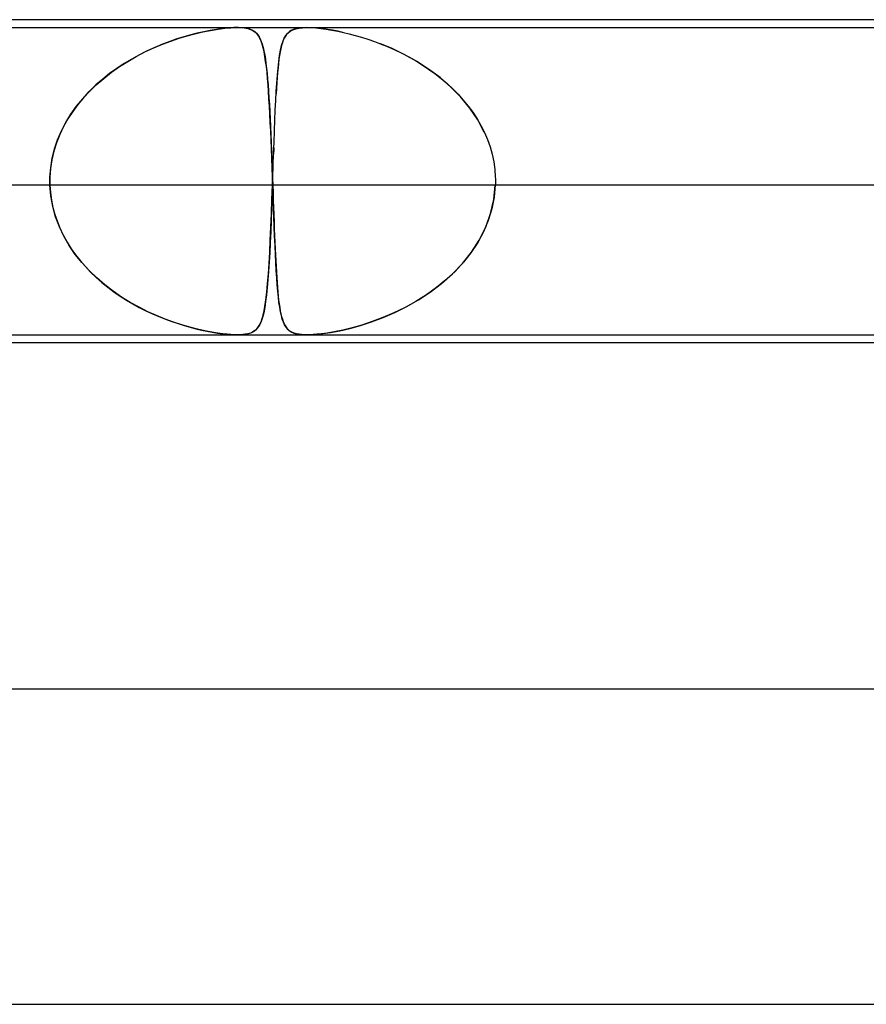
# Model space of a CAD drawing. Header units: millimetres. Extents: x -385 to 385, y -2 to 250.
# Tile 30 of 84: x -122 to -111, y 238 to 250. Entities that reach past the tile are written whole.
import ezdxf

# ---------------------------------------------------------------- set-up
doc = ezdxf.new("R2010")
doc.units = ezdxf.units.MM
doc.layers.add('HIDDEN', color=7, linetype='Continuous')
doc.layers.add('THICK', color=7, linetype='Continuous')

msp = doc.modelspace()

# ---------------------------------------------------------------- linework, layer by layer
at = {"layer": 'HIDDEN'}
for p, q in [((-125.376, 249.9), (-105.624, 249.9)), ((-119.499, 249.877), (-119.579, 249.863)), ((-119.573, 249.864), (-119.477, 249.88)), ((-119.422, 249.887), (-119.499, 249.877)), ((-119.477, 249.88), (-119.391, 249.891)), ((-119.348, 249.895), (-119.422, 249.887)), ((-119.391, 249.891), (-119.317, 249.897)), ((-119.28, 249.899), (-119.348, 249.895)), ((-119.317, 249.897), (-119.253, 249.9)), ((-119.219, 249.9), (-119.28, 249.899)), ((-119.253, 249.9), (-119.195, 249.899)), ((-119.166, 249.897), (-119.219, 249.9)), ((-119.195, 249.899), (-119.145, 249.895)), ((-119.119, 249.891), (-119.166, 249.897)), ((-119.145, 249.895), (-119.102, 249.887)), ((-119.076, 249.88), (-119.119, 249.891)), ((-119.102, 249.887), (-119.067, 249.877)), ((-119.039, 249.864), (-119.076, 249.88)), ((-119.067, 249.877), (-119.037, 249.863)), ((-118.523, 249.876), (-118.55, 249.863)), ((-118.53, 249.873), (-118.491, 249.886)), ((-118.491, 249.886), (-118.523, 249.876)), ((-118.491, 249.886), (-118.45, 249.894)), ((-118.454, 249.893), (-118.491, 249.886)), ((-118.409, 249.898), (-118.454, 249.893)), ((-118.45, 249.894), (-118.405, 249.898)), ((-118.359, 249.9), (-118.409, 249.898)), ((-118.405, 249.898), (-118.356, 249.9)), ((-118.356, 249.9), (-118.3, 249.899)), ((-118.3, 249.899), (-118.239, 249.895)), ((-118.239, 249.895), (-118.173, 249.888)), ((-118.187, 249.89), (-118.231, 249.894)), ((-118.137, 249.884), (-118.187, 249.89)), ((-118.173, 249.888), (-118.105, 249.879)), ((-118.083, 249.876), (-118.137, 249.884)), ((-118.105, 249.879), (-118.033, 249.867)), ((-118.024, 249.866), (-118.083, 249.876)), ((-120, 249.755), (-120.091, 249.723)), ((-120.076, 249.729), (-119.972, 249.764)), ((-119.911, 249.783), (-120, 249.755)), ((-119.972, 249.764), (-119.871, 249.795)), ((-119.826, 249.807), (-119.911, 249.783)), ((-119.871, 249.795), (-119.772, 249.821)), ((-119.744, 249.828), (-119.826, 249.807)), ((-119.772, 249.821), (-119.672, 249.844)), ((-119.661, 249.847), (-119.744, 249.828)), ((-119.672, 249.844), (-119.573, 249.864)), ((-119.579, 249.863), (-119.661, 249.847)), ((-119.009, 249.844), (-119.039, 249.864)), ((-119.037, 249.863), (-119.012, 249.847)), ((-119.012, 249.847), (-118.991, 249.828)), ((-118.984, 249.821), (-119.009, 249.844)), ((-118.991, 249.828), (-118.973, 249.807)), ((-118.964, 249.795), (-118.984, 249.821)), ((-118.973, 249.807), (-118.957, 249.783)), ((-118.947, 249.764), (-118.964, 249.795)), ((-118.957, 249.783), (-118.942, 249.755)), ((-118.931, 249.729), (-118.947, 249.764)), ((-118.942, 249.755), (-118.929, 249.723)), ((-118.657, 249.721), (-118.639, 249.764)), ((-118.638, 249.766), (-118.651, 249.738)), ((-118.639, 249.764), (-118.619, 249.8)), ((-118.624, 249.791), (-118.638, 249.766)), ((-118.609, 249.812), (-118.624, 249.791)), ((-118.619, 249.8), (-118.594, 249.83)), ((-118.592, 249.831), (-118.609, 249.812)), ((-118.594, 249.83), (-118.565, 249.854)), ((-118.573, 249.848), (-118.592, 249.831)), ((-118.55, 249.863), (-118.573, 249.848)), ((-118.565, 249.854), (-118.53, 249.873)), ((-118.033, 249.867), (-117.96, 249.854)), ((-117.959, 249.854), (-118.024, 249.866)), ((-117.96, 249.854), (-117.887, 249.838)), ((-117.893, 249.839), (-117.959, 249.854)), ((-117.887, 249.838), (-117.813, 249.821)), ((-117.813, 249.821), (-117.737, 249.801)), ((-117.737, 249.801), (-117.659, 249.778)), ((-117.659, 249.778), (-117.577, 249.752)), ((-117.577, 249.752), (-117.494, 249.723)), ((-120.406, 249.59), (-120.294, 249.642)), ((-120.281, 249.648), (-120.378, 249.603)), ((-120.294, 249.642), (-120.184, 249.688)), ((-120.185, 249.688), (-120.281, 249.648)), ((-120.091, 249.723), (-120.185, 249.688)), ((-120.184, 249.688), (-120.076, 249.729)), ((-118.917, 249.688), (-118.931, 249.729)), ((-118.929, 249.723), (-118.917, 249.688)), ((-118.905, 249.642), (-118.917, 249.688)), ((-118.917, 249.688), (-118.906, 249.648)), ((-118.906, 249.648), (-118.896, 249.603)), ((-118.893, 249.59), (-118.905, 249.642)), ((-118.681, 249.632), (-118.69, 249.59)), ((-118.686, 249.613), (-118.672, 249.671)), ((-118.672, 249.671), (-118.681, 249.632)), ((-118.672, 249.671), (-118.657, 249.721)), ((-118.662, 249.706), (-118.672, 249.671)), ((-118.651, 249.738), (-118.662, 249.706)), ((-117.494, 249.723), (-117.408, 249.691)), ((-117.27, 249.633), (-117.423, 249.697)), ((-117.408, 249.691), (-117.321, 249.656)), ((-117.321, 249.656), (-117.233, 249.617)), ((-117.114, 249.558), (-117.27, 249.633)), ((-120.575, 249.5), (-120.671, 249.442)), ((-120.625, 249.471), (-120.516, 249.533)), ((-120.477, 249.554), (-120.575, 249.5)), ((-120.516, 249.533), (-120.406, 249.59)), ((-120.378, 249.603), (-120.477, 249.554)), ((-118.896, 249.603), (-118.886, 249.554)), ((-118.883, 249.533), (-118.893, 249.59)), ((-118.886, 249.554), (-118.878, 249.5)), ((-118.874, 249.471), (-118.883, 249.533)), ((-118.878, 249.5), (-118.87, 249.442)), ((-118.708, 249.47), (-118.697, 249.546)), ((-118.698, 249.544), (-118.705, 249.495)), ((-118.69, 249.59), (-118.698, 249.544)), ((-118.697, 249.546), (-118.686, 249.613)), ((-117.233, 249.617), (-117.145, 249.574)), ((-117.145, 249.574), (-117.058, 249.529)), ((-116.957, 249.471), (-117.114, 249.558)), ((-117.058, 249.529), (-116.972, 249.48)), ((-120.764, 249.38), (-120.855, 249.315)), ((-120.832, 249.332), (-120.73, 249.404)), ((-120.671, 249.442), (-120.764, 249.38)), ((-120.73, 249.404), (-120.625, 249.471)), ((-118.865, 249.404), (-118.874, 249.471)), ((-118.87, 249.442), (-118.862, 249.38)), ((-118.857, 249.332), (-118.865, 249.404)), ((-118.862, 249.38), (-118.856, 249.315)), ((-118.725, 249.294), (-118.717, 249.386)), ((-118.717, 249.387), (-118.723, 249.328)), ((-118.717, 249.386), (-118.708, 249.47)), ((-118.711, 249.443), (-118.717, 249.387)), ((-118.705, 249.495), (-118.711, 249.443)), ((-116.972, 249.48), (-116.888, 249.428)), ((-116.805, 249.373), (-116.957, 249.471)), ((-116.888, 249.428), (-116.806, 249.373)), ((-121.024, 249.174), (-120.93, 249.255)), ((-120.855, 249.315), (-120.943, 249.245)), ((-120.93, 249.255), (-120.832, 249.332)), ((-118.85, 249.255), (-118.857, 249.332)), ((-118.856, 249.315), (-118.849, 249.245)), ((-118.844, 249.174), (-118.85, 249.255)), ((-118.733, 249.195), (-118.725, 249.294)), ((-118.728, 249.266), (-118.732, 249.201)), ((-118.723, 249.328), (-118.728, 249.266)), ((-116.806, 249.373), (-116.726, 249.316)), ((-116.659, 249.264), (-116.805, 249.373)), ((-116.726, 249.316), (-116.648, 249.255)), ((-116.523, 249.145), (-116.659, 249.264)), ((-116.648, 249.255), (-116.572, 249.191)), ((-121.113, 249.088), (-121.024, 249.174)), ((-121.028, 249.171), (-121.108, 249.093)), ((-120.943, 249.245), (-121.028, 249.171)), ((-118.849, 249.245), (-118.843, 249.171)), ((-118.837, 249.088), (-118.844, 249.174)), ((-118.843, 249.171), (-118.838, 249.093)), ((-118.737, 249.132), (-118.741, 249.06)), ((-118.74, 249.088), (-118.733, 249.195)), ((-118.732, 249.201), (-118.737, 249.132)), ((-116.572, 249.191), (-116.5, 249.123)), ((-116.396, 249.016), (-116.523, 249.145)), ((-121.185, 249.01), (-121.257, 248.924)), ((-121.197, 248.996), (-121.113, 249.088)), ((-121.108, 249.093), (-121.185, 249.01)), ((-118.838, 249.093), (-118.832, 249.01)), ((-118.832, 248.996), (-118.837, 249.088)), ((-118.832, 249.01), (-118.827, 248.924)), ((-118.746, 248.974), (-118.74, 249.088)), ((-116.5, 249.123), (-116.431, 249.053)), ((-116.431, 249.053), (-116.365, 248.98)), ((-116.282, 248.877), (-116.396, 249.016)), ((-121.346, 248.801), (-121.275, 248.901)), ((-121.257, 248.924), (-121.323, 248.834)), ((-121.275, 248.901), (-121.197, 248.996)), ((-118.826, 248.901), (-118.832, 248.996)), ((-118.827, 248.924), (-118.822, 248.834)), ((-118.821, 248.801), (-118.826, 248.901)), ((-118.752, 248.852), (-118.746, 248.974)), ((-116.365, 248.98), (-116.303, 248.904)), ((-116.303, 248.904), (-116.245, 248.824)), ((-116.182, 248.728), (-116.282, 248.877)), ((-121.41, 248.696), (-121.346, 248.801)), ((-121.323, 248.834), (-121.384, 248.74)), ((-118.822, 248.834), (-118.818, 248.74)), ((-118.815, 248.696), (-118.821, 248.801)), ((-118.757, 248.723), (-118.752, 248.852)), ((-116.245, 248.824), (-116.191, 248.742)), ((-121.439, 248.643), (-121.487, 248.542)), ((-121.467, 248.587), (-121.41, 248.696)), ((-121.384, 248.74), (-121.439, 248.643)), ((-118.818, 248.74), (-118.813, 248.643)), ((-118.81, 248.587), (-118.815, 248.696)), ((-118.813, 248.643), (-118.808, 248.542)), ((-118.763, 248.588), (-118.757, 248.723)), ((-116.191, 248.742), (-116.142, 248.657)), ((-116.099, 248.57), (-116.182, 248.728)), ((-116.142, 248.657), (-116.098, 248.569)), ((-121.487, 248.542), (-121.528, 248.438)), ((-121.515, 248.474), (-121.467, 248.587)), ((-118.806, 248.474), (-118.81, 248.587)), ((-118.808, 248.542), (-118.804, 248.438)), ((-118.768, 248.446), (-118.763, 248.588)), ((-116.098, 248.569), (-116.059, 248.479)), ((-121.528, 248.438), (-121.562, 248.331)), ((-121.554, 248.359), (-121.515, 248.474)), ((-118.801, 248.359), (-118.806, 248.474)), ((-118.804, 248.438), (-118.8, 248.331)), ((-118.773, 248.3), (-118.768, 248.446)), ((-116.059, 248.479), (-116.026, 248.386)), ((-116.026, 248.386), (-116, 248.291)), ((-121.562, 248.331), (-121.587, 248.222)), ((-121.583, 248.241), (-121.554, 248.359)), ((-118.796, 248.241), (-118.801, 248.359)), ((-118.8, 248.331), (-118.796, 248.222)), ((-118.778, 248.151), (-118.773, 248.3)), ((-118.773, 248.305), (-118.774, 248.291)), ((-118.772, 248.332), (-118.773, 248.319)), ((-118.773, 248.319), (-118.773, 248.305)), ((-118.771, 248.36), (-118.772, 248.346)), ((-118.772, 248.346), (-118.772, 248.332)), ((-118.771, 248.374), (-118.771, 248.36)), ((-116, 248.291), (-115.979, 248.195)), ((-121.587, 248.222), (-121.604, 248.111)), ((-121.603, 248.121), (-121.583, 248.241)), ((-118.792, 248.121), (-118.796, 248.241)), ((-118.796, 248.222), (-118.791, 248.111)), ((-118.784, 248), (-118.778, 248.151)), ((-115.979, 248.195), (-115.966, 248.098)), ((-121.612, 248), (-121.613, 247.983)), ((-121.613, 247.983), (-121.612, 248)), ((-121.612, 248), (-121.603, 248.121)), ((-121.604, 248.111), (-121.612, 248)), ((-118.787, 248), (-118.792, 248.121)), ((-118.791, 248.111), (-118.787, 248)), ((-118.787, 247.983), (-118.787, 248)), ((-118.787, 248), (-118.787, 247.983)), ((-118.784, 247.983), (-118.784, 248)), ((-115.966, 248.098), (-115.959, 248)), ((-115.959, 248), (-115.958, 247.983)), ((-121.612, 247.9), (-133.637, 247.9)), ((-118.784, 247.9), (-130.809, 247.9)), ((-121.613, 247.983), (-121.613, 247.967)), ((-121.613, 247.967), (-121.613, 247.983)), ((-121.613, 247.967), (-121.613, 247.95)), ((-121.613, 247.95), (-121.613, 247.967)), ((-121.613, 247.95), (-121.613, 247.933)), ((-121.613, 247.933), (-121.613, 247.95)), ((-121.613, 247.933), (-121.613, 247.917)), ((-121.613, 247.917), (-121.613, 247.933)), ((-121.613, 247.917), (-121.612, 247.9)), ((-121.612, 247.9), (-121.613, 247.917)), ((-121.612, 247.9), (-121.606, 247.805)), ((-121.601, 247.765), (-121.612, 247.9)), ((-118.794, 247.717), (-118.787, 247.9)), ((-118.787, 247.9), (-118.793, 247.747)), ((-118.786, 247.967), (-118.787, 247.983)), ((-118.787, 247.983), (-118.786, 247.967)), ((-118.787, 247.917), (-118.786, 247.933)), ((-118.787, 247.9), (-118.787, 247.917)), ((-106.762, 247.9), (-118.787, 247.9)), ((-118.786, 247.95), (-118.786, 247.967)), ((-118.786, 247.967), (-118.786, 247.95)), ((-118.786, 247.933), (-118.785, 247.95)), ((-118.785, 247.933), (-118.786, 247.95)), ((-118.786, 247.95), (-118.785, 247.933)), ((-118.785, 247.967), (-118.784, 247.983)), ((-118.785, 247.95), (-118.785, 247.967)), ((-118.784, 247.917), (-118.785, 247.933)), ((-118.785, 247.933), (-118.784, 247.917)), ((-118.784, 247.9), (-118.784, 247.917)), ((-118.784, 247.917), (-118.784, 247.9)), ((-118.779, 247.765), (-118.784, 247.9)), ((-118.784, 247.9), (-118.78, 247.805)), ((-115.977, 247.717), (-115.959, 247.9)), ((-115.959, 247.9), (-115.973, 247.747)), ((-115.958, 247.917), (-115.959, 247.9)), ((-103.933, 247.9), (-115.959, 247.9)), ((-115.958, 247.983), (-115.958, 247.967)), ((-115.958, 247.967), (-115.958, 247.95)), ((-115.958, 247.95), (-115.958, 247.933)), ((-115.958, 247.933), (-115.958, 247.917)), ((-121.606, 247.805), (-121.593, 247.71)), ((-121.577, 247.63), (-121.601, 247.765)), ((-118.78, 247.805), (-118.777, 247.71)), ((-118.774, 247.63), (-118.779, 247.765)), ((-121.593, 247.71), (-121.574, 247.617)), ((-121.541, 247.499), (-121.577, 247.63)), ((-118.801, 247.539), (-118.794, 247.717)), ((-118.793, 247.747), (-118.798, 247.597)), ((-118.777, 247.71), (-118.774, 247.617)), ((-118.77, 247.499), (-118.774, 247.63)), ((-116.019, 247.539), (-115.977, 247.717)), ((-115.973, 247.747), (-116.003, 247.597)), ((-121.574, 247.617), (-121.549, 247.525)), ((-121.549, 247.525), (-121.518, 247.434)), ((-118.808, 247.367), (-118.801, 247.539)), ((-118.798, 247.597), (-118.804, 247.45)), ((-118.774, 247.617), (-118.771, 247.525)), ((-118.771, 247.525), (-118.767, 247.434)), ((-116.081, 247.367), (-116.019, 247.539)), ((-116.003, 247.597), (-116.048, 247.45)), ((-121.493, 247.372), (-121.541, 247.499)), ((-121.518, 247.434), (-121.482, 247.346)), ((-118.804, 247.45), (-118.81, 247.308)), ((-118.765, 247.372), (-118.77, 247.499)), ((-118.767, 247.434), (-118.764, 247.346)), ((-116.048, 247.45), (-116.109, 247.308)), ((-121.435, 247.25), (-121.493, 247.372)), ((-121.482, 247.346), (-121.44, 247.259)), ((-121.44, 247.259), (-121.393, 247.175)), ((-118.81, 247.308), (-118.816, 247.171)), ((-118.815, 247.203), (-118.808, 247.367)), ((-118.76, 247.25), (-118.765, 247.372)), ((-118.764, 247.346), (-118.76, 247.259)), ((-118.76, 247.259), (-118.757, 247.175)), ((-116.109, 247.308), (-116.182, 247.171)), ((-116.164, 247.203), (-116.081, 247.367)), ((-121.367, 247.133), (-121.435, 247.25)), ((-121.393, 247.175), (-121.342, 247.093)), ((-121.291, 247.021), (-121.367, 247.133)), ((-118.823, 247.049), (-118.815, 247.203)), ((-118.816, 247.171), (-118.823, 247.042)), ((-118.755, 247.133), (-118.76, 247.25)), ((-118.757, 247.175), (-118.753, 247.093)), ((-118.75, 247.021), (-118.755, 247.133)), ((-116.182, 247.171), (-116.268, 247.042)), ((-116.263, 247.049), (-116.164, 247.203)), ((-121.342, 247.093), (-121.286, 247.014)), ((-121.207, 246.916), (-121.291, 247.021)), ((-121.286, 247.014), (-121.226, 246.938)), ((-118.831, 246.905), (-118.823, 247.049)), ((-118.823, 247.042), (-118.83, 246.92)), ((-118.753, 247.093), (-118.75, 247.014)), ((-118.745, 246.916), (-118.75, 247.021)), ((-118.75, 247.014), (-118.746, 246.938)), ((-116.377, 246.905), (-116.263, 247.049)), ((-116.268, 247.042), (-116.364, 246.92)), ((-121.226, 246.938), (-121.163, 246.865)), ((-121.116, 246.816), (-121.207, 246.916)), ((-118.84, 246.772), (-118.831, 246.905)), ((-118.83, 246.92), (-118.837, 246.805)), ((-118.746, 246.938), (-118.742, 246.865)), ((-118.739, 246.816), (-118.745, 246.916)), ((-116.504, 246.772), (-116.377, 246.905)), ((-116.364, 246.92), (-116.47, 246.805)), ((-121.163, 246.865), (-121.096, 246.795)), ((-121.019, 246.722), (-121.116, 246.816)), ((-121.096, 246.795), (-121.025, 246.728)), ((-118.849, 246.651), (-118.84, 246.772)), ((-118.837, 246.805), (-118.845, 246.698)), ((-118.742, 246.865), (-118.738, 246.795)), ((-118.733, 246.722), (-118.739, 246.816)), ((-118.738, 246.795), (-118.734, 246.728)), ((-116.641, 246.651), (-116.504, 246.772)), ((-116.47, 246.805), (-116.585, 246.698)), ((-121.025, 246.728), (-120.953, 246.664)), ((-120.917, 246.634), (-121.019, 246.722)), ((-120.953, 246.664), (-120.877, 246.603)), ((-120.811, 246.553), (-120.917, 246.634)), ((-118.859, 246.541), (-118.849, 246.651)), ((-118.845, 246.698), (-118.854, 246.598)), ((-118.734, 246.728), (-118.729, 246.664)), ((-118.727, 246.634), (-118.733, 246.722)), ((-118.729, 246.664), (-118.725, 246.603)), ((-118.72, 246.553), (-118.727, 246.634)), ((-116.784, 246.541), (-116.641, 246.651)), ((-116.585, 246.698), (-116.706, 246.598)), ((-120.877, 246.603), (-120.8, 246.545)), ((-120.703, 246.479), (-120.811, 246.553)), ((-120.8, 246.545), (-120.721, 246.491)), ((-118.863, 246.507), (-118.874, 246.422)), ((-118.871, 246.444), (-118.859, 246.541)), ((-118.854, 246.598), (-118.863, 246.507)), ((-118.725, 246.603), (-118.72, 246.545)), ((-118.713, 246.479), (-118.72, 246.553)), ((-118.72, 246.545), (-118.714, 246.491)), ((-116.834, 246.507), (-116.968, 246.422)), ((-116.932, 246.444), (-116.784, 246.541)), ((-116.706, 246.598), (-116.834, 246.507)), ((-120.721, 246.491), (-120.641, 246.44)), ((-120.592, 246.411), (-120.703, 246.479)), ((-120.641, 246.44), (-120.56, 246.392)), ((-120.481, 246.349), (-120.592, 246.411)), ((-120.56, 246.392), (-120.478, 246.347)), ((-118.874, 246.422), (-118.886, 246.346)), ((-118.883, 246.358), (-118.871, 246.444)), ((-118.714, 246.491), (-118.709, 246.44)), ((-118.705, 246.411), (-118.713, 246.479)), ((-118.709, 246.44), (-118.702, 246.392)), ((-118.696, 246.349), (-118.705, 246.411)), ((-118.702, 246.392), (-118.696, 246.347)), ((-116.968, 246.422), (-117.105, 246.346)), ((-117.083, 246.358), (-116.932, 246.444)), ((-120.37, 246.293), (-120.481, 246.349)), ((-120.478, 246.347), (-120.395, 246.305)), ((-120.395, 246.305), (-120.312, 246.266)), ((-120.259, 246.243), (-120.37, 246.293)), ((-120.312, 246.266), (-120.229, 246.23)), ((-118.899, 246.277), (-118.915, 246.218)), ((-118.914, 246.218), (-118.898, 246.283)), ((-118.886, 246.346), (-118.899, 246.277)), ((-118.898, 246.283), (-118.883, 246.358)), ((-118.686, 246.293), (-118.696, 246.349)), ((-118.696, 246.347), (-118.688, 246.305)), ((-118.688, 246.305), (-118.68, 246.266)), ((-118.675, 246.243), (-118.686, 246.293)), ((-118.68, 246.266), (-118.672, 246.23)), ((-117.246, 246.277), (-117.385, 246.218)), ((-117.383, 246.218), (-117.234, 246.283)), ((-117.105, 246.346), (-117.246, 246.277)), ((-117.234, 246.283), (-117.083, 246.358)), ((-120.149, 246.199), (-120.259, 246.243)), ((-120.229, 246.23), (-120.146, 246.197)), ((-120.042, 246.159), (-120.149, 246.199)), ((-120.146, 246.197), (-120.065, 246.168)), ((-120.065, 246.168), (-119.986, 246.141)), ((-119.937, 246.125), (-120.042, 246.159)), ((-119.986, 246.141), (-119.908, 246.117)), ((-119.835, 246.096), (-119.937, 246.125)), ((-118.955, 246.119), (-118.933, 246.164)), ((-118.932, 246.167), (-118.952, 246.124)), ((-118.933, 246.164), (-118.914, 246.218)), ((-118.915, 246.218), (-118.932, 246.167)), ((-118.663, 246.199), (-118.675, 246.243)), ((-118.672, 246.23), (-118.662, 246.197)), ((-118.649, 246.159), (-118.663, 246.199)), ((-118.662, 246.197), (-118.652, 246.168)), ((-118.652, 246.168), (-118.641, 246.141)), ((-118.633, 246.125), (-118.649, 246.159)), ((-118.641, 246.141), (-118.628, 246.117)), ((-118.615, 246.096), (-118.633, 246.125)), ((-117.669, 246.119), (-117.529, 246.164)), ((-117.521, 246.167), (-117.653, 246.124)), ((-117.529, 246.164), (-117.383, 246.218)), ((-117.385, 246.218), (-117.521, 246.167)), ((-119.908, 246.117), (-119.832, 246.095)), ((-119.738, 246.071), (-119.835, 246.096)), ((-119.832, 246.095), (-119.759, 246.076)), ((-119.759, 246.076), (-119.689, 246.06)), ((-119.645, 246.05), (-119.738, 246.071)), ((-119.689, 246.06), (-119.622, 246.045)), ((-119.558, 246.033), (-119.645, 246.05)), ((-119.622, 246.045), (-119.554, 246.033)), ((-119.482, 246.021), (-119.558, 246.033)), ((-119.554, 246.033), (-119.486, 246.022)), ((-119.486, 246.022), (-119.418, 246.012)), ((-119.417, 246.012), (-119.482, 246.021)), ((-119.418, 246.012), (-119.353, 246.006)), ((-119.363, 246.006), (-119.417, 246.012)), ((-119.316, 246.003), (-119.363, 246.006)), ((-119.353, 246.006), (-119.291, 246.001)), ((-119.274, 246.001), (-119.316, 246.003)), ((-119.291, 246.001), (-119.236, 246)), ((-119.235, 246), (-119.274, 246.001)), ((-119.236, 246), (-119.184, 246.001)), ((-119.199, 246.001), (-119.235, 246)), ((-119.165, 246.003), (-119.199, 246.001)), ((-119.184, 246.001), (-119.137, 246.006)), ((-119.134, 246.006), (-119.165, 246.003)), ((-119.137, 246.006), (-119.093, 246.015)), ((-119.102, 246.013), (-119.134, 246.006)), ((-119.068, 246.022), (-119.102, 246.013)), ((-119.093, 246.015), (-119.051, 246.03)), ((-119.035, 246.038), (-119.068, 246.022)), ((-119.051, 246.03), (-119.013, 246.052)), ((-119.003, 246.06), (-119.035, 246.038)), ((-119.013, 246.052), (-118.982, 246.081)), ((-118.976, 246.088), (-119.003, 246.06)), ((-118.982, 246.081), (-118.955, 246.119)), ((-118.952, 246.124), (-118.976, 246.088)), ((-118.628, 246.117), (-118.614, 246.095)), ((-118.594, 246.071), (-118.615, 246.096)), ((-118.614, 246.095), (-118.599, 246.076)), ((-118.599, 246.076), (-118.582, 246.06)), ((-118.57, 246.05), (-118.594, 246.071)), ((-118.582, 246.06), (-118.563, 246.045)), ((-118.542, 246.033), (-118.57, 246.05)), ((-118.563, 246.045), (-118.541, 246.033)), ((-118.513, 246.021), (-118.542, 246.033)), ((-118.541, 246.033), (-118.515, 246.022)), ((-118.515, 246.022), (-118.483, 246.012)), ((-118.483, 246.012), (-118.513, 246.021)), ((-118.452, 246.006), (-118.483, 246.012)), ((-118.483, 246.012), (-118.446, 246.006)), ((-118.421, 246.003), (-118.452, 246.006)), ((-118.446, 246.006), (-118.402, 246.001)), ((-118.387, 246.001), (-118.421, 246.003)), ((-118.402, 246.001), (-118.352, 246)), ((-118.351, 246), (-118.387, 246.001)), ((-118.352, 246), (-118.295, 246.001)), ((-118.312, 246.001), (-118.351, 246)), ((-118.27, 246.003), (-118.312, 246.001)), ((-118.295, 246.001), (-118.228, 246.006)), ((-118.223, 246.006), (-118.27, 246.003)), ((-118.228, 246.006), (-118.148, 246.015)), ((-118.165, 246.013), (-118.223, 246.006)), ((-118.093, 246.022), (-118.165, 246.013)), ((-118.148, 246.015), (-118.049, 246.03)), ((-118.003, 246.038), (-118.093, 246.022)), ((-118.049, 246.03), (-117.932, 246.052)), ((-117.896, 246.06), (-118.003, 246.038)), ((-117.932, 246.052), (-117.804, 246.081)), ((-117.778, 246.088), (-117.896, 246.06)), ((-117.804, 246.081), (-117.669, 246.119)), ((-117.653, 246.124), (-117.778, 246.088))]:
    msp.add_line(p, q, dxfattribs=at)
at = {"layer": 'THICK'}
for p, q in [((208, 250), (-208, 250)), ((-145.657, 246), (-2, 246)), ((-144.972, 245.9), (-29.698, 245.9)), ((213.75, 241.5), (-213.75, 241.5)), ((-149.893, 237.5), (-1.763, 237.5))]:
    msp.add_line(p, q, dxfattribs=at)

doc.saveas('drawing.dxf')
